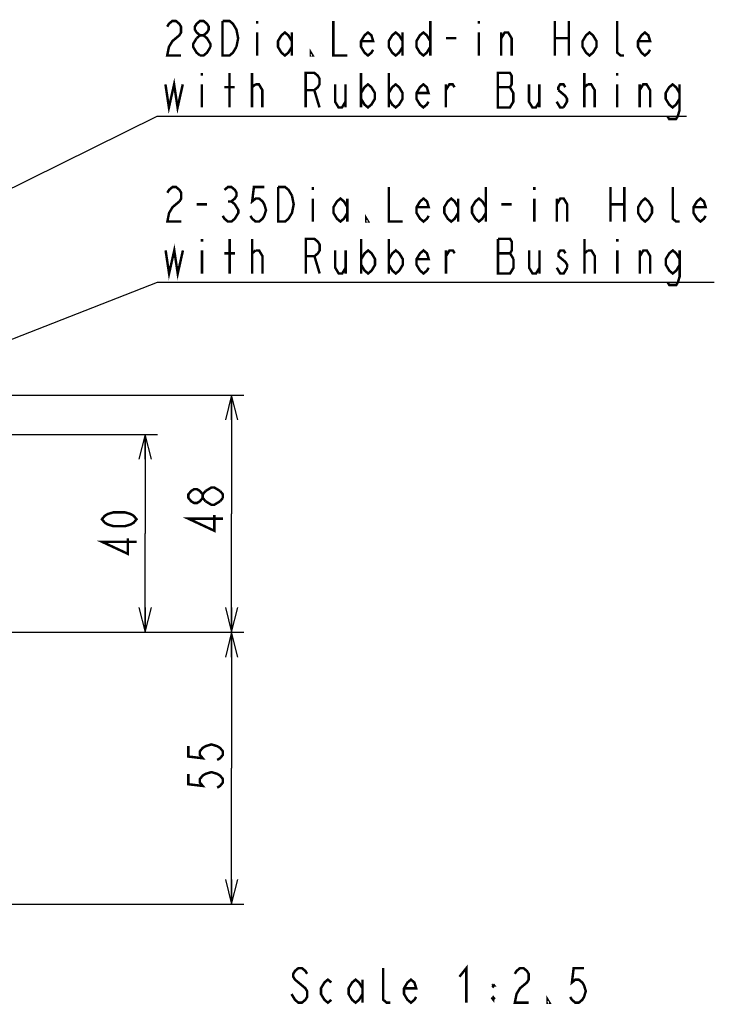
# Model space of a CAD drawing. Extents: x 30 to 410, y 33 to 287.
# Tile 4 of 22: x 117 to 173, y 33 to 113. Entities that reach past the tile are written whole.
import ezdxf

# ---------------------------------------------------------------- set-up
doc = ezdxf.new("R2010")
doc.units = 0
doc.header["$LTSCALE"] = 23.1
doc.layers.get('0').update_dxf_attribs({"linetype": 'CONTINUOUS'})
doc.layers.add('ALL_DIM', color=7, linetype='CONTINUOUS')
doc.layers.add('ALL_NOTE', color=7, linetype='CONTINUOUS')
doc.dimstyles.get("Standard").update_dxf_attribs({"dimtxt": 2.5, "dimasz": 2.5, "dimexe": 1.25, "dimexo": 0.625, "dimtad": 1, "dimcen": 2.5, "dimazin": 3, "dimtfac": 1, "dimtmove": 0, "dimatfit": 3})

# ---------------------------------------------------------------- blocks, each defined once
blk = doc.blocks.new('_OPEN')
at = {"color": 0, "linetype": 'BYBLOCK'}
for p, q in [((0, 0), (-1, 0.25)), ((-1, -0.25), (0, 0)), ((-1, 0), (0, 0))]:
    blk.add_line(p, q, dxfattribs=at)
blk = doc.blocks.new('*D8')
at = {"layer": 'ALL_DIM', "color": 2, "linetype": 'CONTINUOUS'}
for p, q in [((115.014, 63.361), (134.795, 63.361)), ((133.795, 63.361), (133.795, 52.361)), ((133.795, 41.361), (133.795, 52.361)), ((114.18, 41.361), (134.795, 41.361))]:
    blk.add_line(p, q, dxfattribs=at)
at = {"layer": 'ALL_DIM', "color": 2, "linetype": 'CONTINUOUS', "xscale": 2, "yscale": 2, "zscale": 2}
for p, rotation in [((133.795, 63.361), 90), ((133.795, 41.361), 270)]:
    blk.add_blockref('_OPEN', p, dxfattribs=dict(at, rotation=rotation))
blk = doc.blocks.new('*D23')
at = {"layer": 'ALL_DIM', "color": 2, "linetype": 'CONTINUOUS'}
for p, q in [((105.014, 79.361), (127.807, 79.361)), ((126.807, 79.361), (126.807, 71.361)), ((126.807, 63.361), (126.807, 71.361)), ((115.014, 63.361), (127.807, 63.361))]:
    blk.add_line(p, q, dxfattribs=at)
at = {"layer": 'ALL_DIM', "color": 2, "linetype": 'CONTINUOUS', "xscale": 2, "yscale": 2, "zscale": 2}
for p, rotation in [((126.807, 79.361), 90), ((126.807, 63.361), 270)]:
    blk.add_blockref('_OPEN', p, dxfattribs=dict(at, rotation=rotation))
blk = doc.blocks.new('*D24')
at = {"layer": 'ALL_DIM', "color": 2, "linetype": 'CONTINUOUS'}
for p, q in [((88.214, 82.561), (134.795, 82.561)), ((133.795, 82.561), (133.795, 72.961)), ((133.795, 63.361), (133.795, 72.961)), ((115.014, 63.361), (134.795, 63.361))]:
    blk.add_line(p, q, dxfattribs=at)
at = {"layer": 'ALL_DIM', "color": 2, "linetype": 'CONTINUOUS', "xscale": 2, "yscale": 2, "zscale": 2}
for p, rotation in [((133.795, 82.561), 90), ((133.795, 63.361), 270)]:
    blk.add_blockref('_OPEN', p, dxfattribs=dict(at, rotation=rotation))

msp = doc.modelspace()

# ---------------------------------------------------------------- linework, layer by layer
at = {"layer": 'ALL_DIM', "color": 2, "linetype": 'CONTINUOUS', "const_width": 0.2}
for points in [[(131.462, 74.24), (131.229, 73.96), (130.995, 73.82), (130.762, 73.82), (130.529, 73.96), (130.295, 74.24), (130.295, 74.52), (130.529, 74.8), (130.762, 74.94), (130.995, 74.94), (131.229, 74.8), (131.462, 74.52)], [(131.695, 73.96), (131.462, 74.24), (131.462, 74.52), (131.695, 74.8)], [(131.695, 74.8), (132.162, 75.08), (132.395, 75.08), (132.862, 74.8)], [(132.862, 74.8), (133.095, 74.52), (133.095, 74.24)], [(133.095, 74.24), (132.862, 73.96)], [(132.862, 73.96), (132.395, 73.68), (132.162, 73.68), (131.695, 73.96)], [(126.107, 72.51), (125.874, 72.23), (125.64, 72.09), (125.174, 71.95), (124.24, 71.95), (123.774, 72.09), (123.54, 72.23), (123.307, 72.51), (123.54, 72.79), (123.774, 72.93), (124.24, 73.07), (125.174, 73.07), (125.64, 72.93), (125.874, 72.79), (126.107, 72.51)], [(133.095, 72.56), (130.295, 72.56), (132.395, 71.58), (132.395, 72.84)], [(126.107, 70.69), (123.307, 70.69), (125.407, 69.71), (125.407, 70.97)], [(130.295, 54.151), (130.295, 53.311), (131.462, 53.171), (131.229, 53.451), (131.229, 53.731), (131.462, 54.011), (131.695, 54.151), (132.162, 54.291), (132.629, 54.151), (132.862, 54.011), (133.095, 53.731), (133.095, 53.451), (132.862, 53.171), (132.629, 53.031)], [(130.295, 51.911), (130.295, 51.071), (131.462, 50.931), (131.229, 51.211), (131.229, 51.491), (131.462, 51.771), (131.695, 51.911), (132.162, 52.051), (132.629, 51.911), (132.862, 51.771), (133.095, 51.491), (133.095, 51.211), (132.862, 50.931), (132.629, 50.791)]]:
    msp.add_lwpolyline(points, dxfattribs=at)
at = {"layer": 'ALL_NOTE', "color": 2, "linetype": 'CONTINUOUS'}
for p, q in [((88.709, 85.835), (127.777, 105.129)), ((127.777, 105.129), (128.027, 105.129)), ((128.027, 105.129), (170.587, 105.129)), ((106.854, 83.476), (127.79, 91.693)), ((127.79, 91.693), (128.04, 91.693)), ((128.04, 91.693), (172.84, 91.693))]:
    msp.add_line(p, q, dxfattribs=at)
at = {"layer": 'ALL_NOTE', "color": 2, "linetype": 'CONTINUOUS', "const_width": 0.2}
for points in [[(128.587, 112.363), (128.727, 112.596), (129.007, 112.829), (129.287, 112.829), (129.567, 112.596), (129.707, 112.363), (129.707, 111.896), (129.567, 111.663), (129.287, 111.429), (129.007, 111.196), (128.727, 110.729), (128.587, 110.029), (129.707, 110.029)], [(131.247, 111.663), (130.967, 111.896), (130.827, 112.129), (130.827, 112.363), (130.967, 112.596), (131.247, 112.829), (131.527, 112.829), (131.807, 112.596), (131.947, 112.363), (131.947, 112.129), (131.807, 111.896), (131.527, 111.663)], [(134.187, 110.729), (133.907, 110.263), (133.627, 110.029), (133.067, 110.029), (133.067, 112.829)], [(133.067, 112.829), (133.627, 112.829), (133.907, 112.596), (134.047, 112.363), (134.187, 112.129), (134.327, 111.429), (134.187, 110.729)], [(135.867, 112.829), (135.867, 112.596)], [(142.027, 112.829), (142.027, 110.029), (143.147, 110.029)], [(149.867, 112.829), (149.867, 110.029)], [(153.787, 112.829), (153.787, 112.596)], [(159.947, 112.829), (159.947, 110.029)], [(161.067, 112.829), (161.067, 110.029)], [(165.547, 110.029), (165.267, 110.029), (164.987, 110.263), (164.987, 112.829)], [(130.967, 111.429), (131.247, 111.663), (131.527, 111.663), (131.807, 111.429), (131.947, 111.196), (132.087, 110.963), (132.087, 110.729)], [(135.867, 111.896), (135.867, 110.029)], [(138.667, 110.729), (138.387, 110.263), (138.107, 110.029), (137.827, 110.263), (137.547, 110.729), (137.547, 111.196), (137.827, 111.663), (138.107, 111.896), (138.387, 111.663), (138.667, 111.196)], [(138.667, 111.896), (138.667, 110.029)], [(145.247, 110.496), (145.107, 110.263), (144.827, 110.029), (144.547, 110.263), (144.267, 110.729), (144.267, 111.196), (144.547, 111.663), (144.827, 111.896), (145.107, 111.663), (145.247, 111.196), (144.267, 111.196)], [(147.627, 110.729), (147.347, 110.263), (147.067, 110.029), (146.787, 110.263), (146.507, 110.729), (146.507, 111.196), (146.787, 111.663), (147.067, 111.896), (147.347, 111.663), (147.627, 111.196)], [(147.627, 111.896), (147.627, 110.029)], [(149.867, 110.729), (149.587, 110.263), (149.307, 110.029), (149.027, 110.263), (148.747, 110.729), (148.747, 111.196), (149.027, 111.663), (149.307, 111.896), (149.587, 111.663), (149.867, 111.196)], [(153.787, 111.896), (153.787, 110.029)], [(155.607, 111.429), (155.887, 111.896), (156.167, 111.896), (156.447, 111.429), (156.447, 110.029)], [(155.607, 110.029), (155.607, 111.896)], [(163.307, 110.729), (163.027, 110.263), (162.747, 110.029), (162.467, 110.263), (162.187, 110.729), (162.187, 111.196), (162.467, 111.663), (162.747, 111.896), (163.027, 111.663), (163.307, 111.196), (163.307, 110.729)], [(167.647, 110.496), (167.507, 110.263), (167.227, 110.029), (166.947, 110.263), (166.667, 110.729), (166.667, 111.196), (166.947, 111.663), (167.227, 111.896), (167.507, 111.663), (167.647, 111.196), (166.667, 111.196)], [(131.247, 110.029), (130.967, 110.263), (130.827, 110.496), (130.687, 110.729), (130.687, 110.963), (130.967, 111.429)], [(132.087, 110.729), (131.807, 110.263), (131.527, 110.029), (131.247, 110.029)], [(151.127, 111.429), (151.967, 111.429)], [(159.947, 111.429), (161.067, 111.429)], [(140.347, 110.029), (140.207, 110.029), (140.207, 110.263), (140.347, 110.029)], [(131.387, 108.629), (131.387, 108.396)], [(133.627, 105.829), (133.627, 108.629)], [(135.447, 105.829), (135.447, 108.629)], [(139.787, 105.829), (139.787, 108.629), (140.487, 108.629), (140.767, 108.396), (140.907, 108.163), (140.907, 107.696), (140.767, 107.463), (140.487, 107.229), (139.787, 107.229)], [(144.267, 108.629), (144.267, 105.829)], [(146.507, 108.629), (146.507, 105.829)], [(155.327, 108.629), (155.327, 105.829), (156.307, 105.829), (156.447, 106.063), (156.587, 106.296), (156.587, 106.996), (156.447, 107.229), (156.307, 107.463), (156.447, 107.696), (156.447, 108.396), (156.307, 108.629), (155.327, 108.629)], [(162.327, 105.829), (162.327, 108.629)], [(164.987, 108.629), (164.987, 108.396)], [(128.447, 107.696), (128.727, 105.829), (129.147, 107.696), (129.427, 105.829), (129.847, 107.696)], [(131.387, 107.696), (131.387, 105.829)], [(133.207, 107.463), (134.047, 107.463)], [(135.447, 107.463), (135.727, 107.696)], [(135.727, 107.696), (136.007, 107.696), (136.287, 107.229), (136.287, 105.829)], [(142.167, 107.696), (142.167, 106.296), (142.447, 105.829), (142.727, 105.829), (143.007, 106.296)], [(143.007, 107.696), (143.007, 105.829)], [(144.267, 106.996), (144.547, 107.463), (144.827, 107.696), (145.107, 107.463), (145.387, 106.996), (145.387, 106.529), (145.107, 106.063), (144.827, 105.829), (144.547, 106.063), (144.267, 106.529)], [(146.507, 106.996), (146.787, 107.463), (147.067, 107.696), (147.347, 107.463), (147.627, 106.996), (147.627, 106.529), (147.347, 106.063), (147.067, 105.829), (146.787, 106.063), (146.507, 106.529)], [(149.727, 106.296), (149.587, 106.063), (149.307, 105.829), (149.027, 106.063), (148.747, 106.529), (148.747, 106.996), (149.027, 107.463), (149.307, 107.696), (149.587, 107.463), (149.727, 106.996), (148.747, 106.996)], [(151.127, 107.229), (151.407, 107.696), (151.687, 107.696), (151.827, 107.463)], [(151.127, 105.829), (151.127, 107.696)], [(155.327, 107.463), (156.307, 107.463)], [(157.847, 107.696), (157.847, 106.296), (158.127, 105.829), (158.407, 105.829), (158.687, 106.296)], [(158.687, 107.696), (158.687, 105.829)], [(160.787, 107.463), (160.647, 107.696), (160.367, 107.696), (160.227, 107.463), (160.227, 107.229)], [(162.327, 107.463), (162.607, 107.696)], [(162.607, 107.696), (162.887, 107.696), (163.167, 107.229), (163.167, 105.829)], [(164.987, 107.696), (164.987, 105.829)], [(166.807, 107.229), (167.087, 107.696), (167.367, 107.696), (167.647, 107.229), (167.647, 105.829)], [(166.807, 105.829), (166.807, 107.696)], [(170.027, 106.529), (169.747, 106.063), (169.467, 105.829), (169.187, 106.063), (168.907, 106.529), (168.907, 106.996), (169.187, 107.463), (169.467, 107.696), (169.747, 107.463), (170.027, 106.996)], [(170.027, 107.696), (170.027, 105.596), (169.887, 105.129), (169.747, 104.896), (169.187, 104.896), (169.047, 105.129)], [(140.487, 107.229), (140.907, 105.829)], [(160.227, 107.229), (160.787, 106.763), (160.927, 106.529), (160.927, 106.296), (160.647, 105.829)], [(160.647, 105.829), (160.367, 105.829), (160.227, 106.063), (160.087, 106.296)], [(128.6, 98.926), (128.74, 99.16), (129.02, 99.393), (129.3, 99.393), (129.58, 99.16), (129.72, 98.926), (129.72, 98.46), (129.58, 98.226)], [(133.22, 99.16), (133.5, 99.393), (133.78, 99.393), (134.06, 99.16), (134.2, 98.926), (134.2, 98.693), (134.06, 98.46), (133.78, 98.226), (134.06, 97.993), (134.2, 97.76), (134.34, 97.526), (134.34, 97.293), (134.2, 97.06), (134.06, 96.826), (133.78, 96.593), (133.5, 96.593), (133.22, 96.826), (133.08, 97.06)], [(136.44, 99.393), (135.6, 99.393), (135.46, 98.226), (135.74, 98.46), (136.02, 98.46), (136.3, 98.226), (136.44, 97.993), (136.58, 97.526), (136.44, 97.06), (136.3, 96.826), (136.02, 96.593), (135.74, 96.593), (135.46, 96.826), (135.32, 97.06)], [(138.68, 98.693), (138.82, 97.993), (138.68, 97.293), (138.54, 97.06), (138.4, 96.826), (138.12, 96.593), (137.56, 96.593), (137.56, 99.393)], [(137.56, 99.393), (138.12, 99.393), (138.4, 99.16), (138.68, 98.693)], [(140.36, 99.393), (140.36, 99.16)], [(146.52, 99.393), (146.52, 96.593), (147.64, 96.593)], [(154.36, 99.393), (154.36, 96.593)], [(158.28, 99.393), (158.28, 99.16)], [(164.44, 99.393), (164.44, 96.593)], [(165.56, 99.393), (165.56, 96.593)], [(170.04, 96.593), (169.76, 96.593), (169.48, 96.826), (169.48, 99.393)], [(129.58, 98.226), (129.02, 97.76), (128.74, 97.293), (128.6, 96.593), (129.72, 96.593)], [(130.98, 97.993), (131.82, 97.993)], [(133.5, 98.226), (133.78, 98.226)], [(140.36, 98.46), (140.36, 96.593)], [(143.16, 97.293), (142.88, 96.826), (142.6, 96.593), (142.32, 96.826), (142.04, 97.293), (142.04, 97.76), (142.32, 98.226), (142.6, 98.46), (142.88, 98.226), (143.16, 97.76)], [(143.16, 98.46), (143.16, 96.593)], [(149.74, 97.06), (149.6, 96.826), (149.32, 96.593), (149.04, 96.826), (148.76, 97.293), (148.76, 97.76), (149.04, 98.226), (149.32, 98.46), (149.6, 98.226), (149.74, 97.76), (148.76, 97.76)], [(152.12, 97.293), (151.84, 96.826), (151.56, 96.593), (151.28, 96.826), (151, 97.293), (151, 97.76), (151.28, 98.226), (151.56, 98.46), (151.84, 98.226), (152.12, 97.76)], [(152.12, 98.46), (152.12, 96.593)], [(154.36, 97.293), (154.08, 96.826), (153.8, 96.593), (153.52, 96.826), (153.24, 97.293), (153.24, 97.76), (153.52, 98.226), (153.8, 98.46), (154.08, 98.226), (154.36, 97.76)], [(155.62, 97.993), (156.46, 97.993)], [(158.28, 98.46), (158.28, 96.593)], [(160.1, 97.993), (160.38, 98.46), (160.66, 98.46), (160.94, 97.993), (160.94, 96.593)], [(160.1, 96.593), (160.1, 98.46)], [(164.44, 97.993), (165.56, 97.993)], [(167.8, 97.293), (167.52, 96.826), (167.24, 96.593), (166.96, 96.826), (166.68, 97.293), (166.68, 97.76), (166.96, 98.226), (167.24, 98.46), (167.52, 98.226), (167.8, 97.76), (167.8, 97.293)], [(172.14, 97.06), (172, 96.826), (171.72, 96.593), (171.44, 96.826), (171.16, 97.293), (171.16, 97.76), (171.44, 98.226), (171.72, 98.46), (172, 98.226), (172.14, 97.76), (171.16, 97.76)], [(144.84, 96.593), (144.7, 96.593), (144.7, 96.826), (144.84, 96.593)], [(128.46, 94.26), (128.74, 92.393), (129.16, 94.26), (129.44, 92.393), (129.86, 94.26)], [(131.4, 95.193), (131.4, 94.96)], [(133.64, 92.393), (133.64, 95.193)], [(135.46, 92.393), (135.46, 95.193)], [(139.8, 92.393), (139.8, 95.193), (140.5, 95.193), (140.78, 94.96), (140.92, 94.726), (140.92, 94.26), (140.78, 94.026), (140.5, 93.793), (139.8, 93.793)], [(144.28, 95.193), (144.28, 92.393)], [(146.52, 95.193), (146.52, 92.393)], [(155.34, 95.193), (155.34, 92.393), (156.32, 92.393), (156.46, 92.626), (156.6, 92.86), (156.6, 93.56)], [(156.6, 93.56), (156.32, 94.026), (156.46, 94.26), (156.46, 94.96), (156.32, 95.193), (155.34, 95.193)], [(162.34, 92.393), (162.34, 95.193)], [(165, 95.193), (165, 94.96)], [(131.4, 94.26), (131.4, 92.393)], [(133.22, 94.026), (134.06, 94.026)], [(135.46, 94.026), (135.74, 94.26)], [(135.74, 94.26), (136.02, 94.26), (136.3, 93.793), (136.3, 92.393)], [(142.18, 94.26), (142.18, 92.86), (142.46, 92.393), (142.74, 92.393), (143.02, 92.86)], [(143.02, 94.26), (143.02, 92.393)], [(144.28, 93.56), (144.56, 94.026), (144.84, 94.26), (145.12, 94.026), (145.4, 93.56), (145.4, 93.093), (145.12, 92.626), (144.84, 92.393), (144.56, 92.626), (144.28, 93.093)], [(146.52, 93.56), (146.8, 94.026), (147.08, 94.26), (147.36, 94.026), (147.64, 93.56), (147.64, 93.093), (147.36, 92.626), (147.08, 92.393), (146.8, 92.626), (146.52, 93.093)], [(149.74, 92.86), (149.6, 92.626), (149.32, 92.393), (149.04, 92.626), (148.76, 93.093), (148.76, 93.56), (149.04, 94.026), (149.32, 94.26), (149.6, 94.026), (149.74, 93.56), (148.76, 93.56)], [(151.14, 93.793), (151.42, 94.26), (151.7, 94.26), (151.84, 94.026)], [(151.14, 92.393), (151.14, 94.26)], [(155.34, 94.026), (156.32, 94.026)], [(157.86, 94.26), (157.86, 92.86), (158.14, 92.393), (158.42, 92.393), (158.7, 92.86)], [(158.7, 94.26), (158.7, 92.393)], [(160.8, 94.026), (160.66, 94.26), (160.38, 94.26), (160.24, 94.026), (160.24, 93.793), (160.52, 93.56), (160.8, 93.326), (160.94, 93.093), (160.94, 92.86)], [(162.34, 94.026), (162.62, 94.26)], [(162.62, 94.26), (162.9, 94.26), (163.18, 93.793), (163.18, 92.393)], [(165, 94.26), (165, 92.393)], [(166.82, 93.793), (167.1, 94.26), (167.38, 94.26), (167.66, 93.793), (167.66, 92.393)], [(166.82, 92.393), (166.82, 94.26)], [(170.04, 93.093), (169.76, 92.626), (169.48, 92.393), (169.2, 92.626), (168.92, 93.093), (168.92, 93.56), (169.2, 94.026), (169.48, 94.26), (169.76, 94.026), (170.04, 93.56)], [(170.04, 94.26), (170.04, 92.16), (169.9, 91.693), (169.76, 91.46), (169.2, 91.46), (169.06, 91.693)], [(140.5, 93.793), (140.92, 92.393)], [(160.94, 92.86), (160.66, 92.393), (160.38, 92.393), (160.1, 92.86)], [(139.904, 35.727), (139.764, 35.96), (139.484, 36.193), (139.204, 36.193), (138.924, 35.96), (138.784, 35.727), (138.784, 35.493), (138.924, 35.26), (139.204, 35.027)], [(146.624, 33.393), (146.344, 33.393), (146.064, 33.627), (146.064, 36.193)], [(152.224, 35.493), (152.784, 36.193), (152.784, 33.393)], [(156.704, 35.727), (156.844, 35.96), (157.124, 36.193), (157.404, 36.193), (157.684, 35.96), (157.824, 35.727), (157.824, 35.26), (157.684, 35.027), (157.404, 34.793), (157.124, 34.56), (156.844, 34.093), (156.704, 33.393), (157.824, 33.393)], [(162.304, 36.193), (161.464, 36.193), (161.324, 35.027), (161.604, 35.26), (161.884, 35.26), (162.164, 35.027), (162.304, 34.793), (162.444, 34.327), (162.304, 33.86), (162.164, 33.627), (161.884, 33.393), (161.604, 33.393), (161.324, 33.627), (161.184, 33.86)], [(139.204, 35.027), (139.764, 34.56), (139.904, 34.327), (139.904, 33.86), (139.764, 33.627), (139.484, 33.393), (139.204, 33.393), (138.924, 33.627), (138.784, 33.86), (138.644, 34.093)], [(141.864, 33.627), (141.584, 33.393), (141.304, 33.627), (141.024, 34.093), (141.024, 34.56), (141.304, 35.027), (141.584, 35.26), (141.864, 35.027)], [(144.384, 34.093), (144.104, 33.627), (143.824, 33.393), (143.544, 33.627), (143.264, 34.093), (143.264, 34.56), (143.544, 35.027), (143.824, 35.26), (144.104, 35.027), (144.384, 34.56)], [(144.384, 35.26), (144.384, 33.393)], [(148.724, 33.86), (148.584, 33.627), (148.304, 33.393), (148.024, 33.627), (147.744, 34.093), (147.744, 34.56), (148.024, 35.027), (148.304, 35.26), (148.584, 35.027), (148.724, 34.56), (147.744, 34.56)], [(154.884, 34.793), (155.024, 34.793), (154.954, 34.881)], [(154.884, 34.793), (154.954, 34.881)], [(154.884, 34.793), (154.954, 34.706), (155.024, 34.793)], [(154.954, 34.881), (154.954, 34.706)], [(154.954, 33.831), (154.954, 33.656), (154.884, 33.743), (154.954, 33.831), (155.024, 33.743), (154.954, 33.656)], [(154.884, 33.743), (155.024, 33.743)], [(159.504, 33.393), (159.364, 33.393), (159.364, 33.627), (159.504, 33.393)]]:
    msp.add_lwpolyline(points, dxfattribs=at)

# ---------------------------------------------------------------- dimensions: what is measured, and where the dimension line sits
at = {"layer": 'ALL_DIM', "color": 2, "linetype": 'CONTINUOUS'}
for base, p1, p2, angle, picture, middle in [((133.795, 63.361), (88.214, 82.561), (115.014, 63.361), 270, '*D24', (133.095, 71.02)), ((126.807, 79.361), (115.014, 63.361), (105.014, 79.361), 90, '*D23', (126.107, 69.15)), ((133.795, 41.361), (115.014, 63.361), (114.18, 41.361), 270, '*D8', (133.095, 50.231))]:
    dim = msp.add_linear_dim(base=base, p1=p1, p2=p2, angle=angle, dimstyle='Standard', dxfattribs=at)
    dim.commit()
    dim.dimension.update_dxf_attribs({"geometry": picture, "text_midpoint": middle, "dimtype": 128})

doc.saveas('drawing.dxf')
